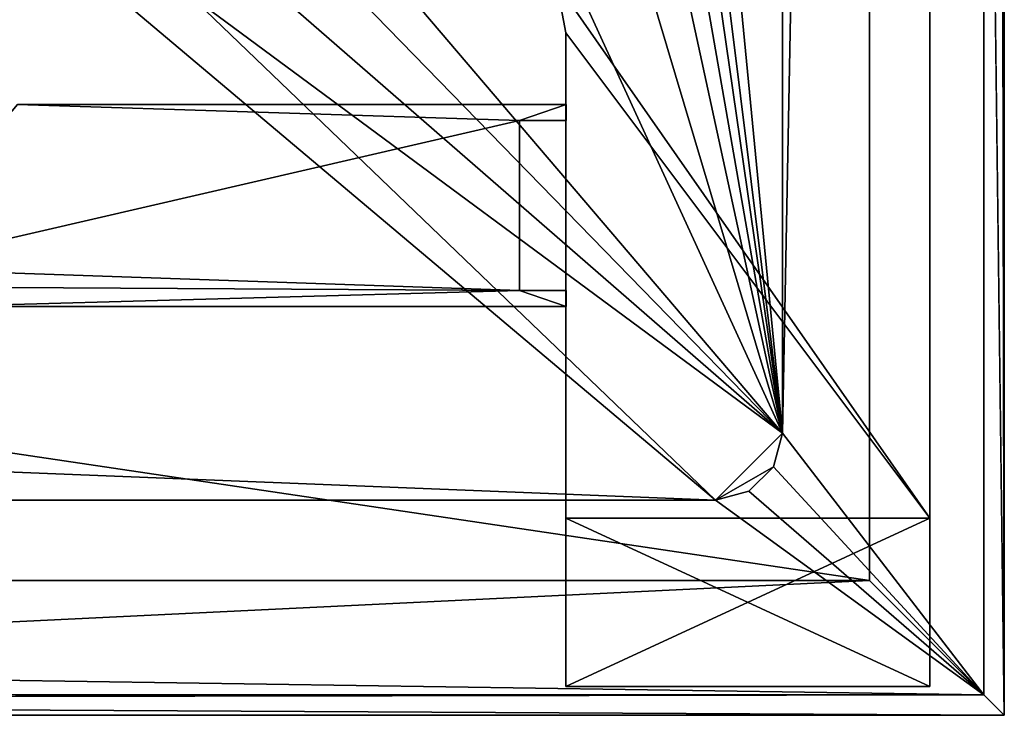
# Model space of a CAD drawing. Header units: metres. Extents: x -1004 to 0, y -808 to 0.
# Tile 57 of 135: x -73 to 0, y -804 to -752. Entities that reach past the tile are written whole.
import ezdxf

# ---------------------------------------------------------------- set-up
doc = ezdxf.new("R2010")
doc.units = ezdxf.units.M

msp = doc.modelspace()

# ---------------------------------------------------------------- linework, layer by layer
at = {"layer": 'top0'}
for points in [[(-35.958637, -759.910339, 2062.759766), (-73.206192, -758.710327, 2062.759766), (-83.458664, -770.893066, 2062.759766)], [(-73.206192, -758.710327, 163.059708), (-35.958637, -759.910339, 163.059708), (-83.458664, -770.893066, 163.059708)], [(-32.508564, -758.710327, 2062.759766), (-73.206192, -758.710327, 2062.759766), (-35.958637, -759.910339, 2062.759766)], [(-32.508564, -758.710327, 163.059708), (-73.206192, -758.710327, 163.059708), (-32.508564, -758.710327, 2062.759766)], [(-73.206192, -758.710327, 163.059708), (-73.206192, -758.710327, 2062.759766), (-32.508564, -758.710327, 2062.759766)], [(-35.958637, -759.910339, 163.059708), (-73.206192, -758.710327, 163.059708), (-32.508564, -758.710327, 163.059708)], [(-32.508564, -759.910339, 2062.759766), (-32.508564, -758.710327, 2062.759766), (-35.958637, -759.910339, 2062.759766)], [(-32.508564, -759.910339, 163.059708), (-35.958637, -759.910339, 163.059708), (-32.508564, -758.710327, 163.059708)], [(-32.508564, -758.710327, 163.059708), (-32.508564, -758.710327, 2062.759766), (-32.508564, -759.910339, 163.059708)], [(-32.508564, -758.710327, 2062.759766), (-32.508564, -759.910339, 2062.759766), (-32.508564, -759.910339, 163.059708)], [(-35.958637, -759.910339, 2062.759766), (-83.458664, -770.893066, 2062.759766), (-35.958637, -772.510315, 2062.759766)], [(-35.958637, -759.910339, 163.059708), (-35.958637, -772.510315, 163.059708), (-83.458664, -770.893066, 163.059708)], [(-32.508564, -759.910339, 163.059708), (-32.508564, -759.910339, 2062.759766), (-35.958637, -759.910339, 163.059708)], [(-32.508564, -759.910339, 2062.759766), (-35.958637, -759.910339, 2062.759766), (-35.958637, -759.910339, 163.059708)], [(-35.958637, -759.910339, 2062.759766), (-35.958637, -772.510315, 2062.759766), (-35.958637, -759.910339, 163.059708)], [(-35.958637, -772.510315, 2062.759766), (-35.958637, -772.510315, 163.059708), (-35.958637, -759.910339, 163.059708)], [(-83.458664, -770.893066, 2062.759766), (-82.487244, -772.239868, 2062.759766), (-35.958637, -772.510315, 2062.759766)], [(-83.458664, -770.893066, 163.059708), (-35.958637, -772.510315, 163.059708), (-82.487244, -772.239868, 163.059708)], [(-35.958637, -772.510315, 2062.759766), (-82.487244, -772.239868, 2062.759766), (-78.958633, -773.710327, 2062.759766)], [(-35.958637, -772.510315, 163.059708), (-78.958633, -773.710327, 163.059708), (-82.487244, -772.239868, 163.059708)], [(-78.958633, -773.710327, 2062.759766), (-32.508564, -773.710327, 2062.759766), (-35.958637, -772.510315, 2062.759766)], [(-32.508564, -773.710327, 163.059708), (-78.958633, -773.710327, 163.059708), (-35.958637, -772.510315, 163.059708)], [(-32.508564, -773.710327, 2062.759766), (-32.508564, -772.510315, 2062.759766), (-35.958637, -772.510315, 2062.759766)], [(-32.508564, -772.510315, 163.059708), (-35.958637, -772.510315, 163.059708), (-32.508564, -772.510315, 2062.759766)], [(-35.958637, -772.510315, 163.059708), (-35.958637, -772.510315, 2062.759766), (-32.508564, -772.510315, 2062.759766)], [(-32.508564, -772.510315, 163.059708), (-32.508564, -773.710327, 163.059708), (-35.958637, -772.510315, 163.059708)], [(-32.508564, -772.510315, 163.059708), (-32.508564, -772.510315, 2062.759766), (-32.508564, -773.710327, 163.059708)], [(-32.508564, -772.510315, 2062.759766), (-32.508564, -773.710327, 2062.759766), (-32.508564, -773.710327, 163.059708)], [(-78.958633, -773.710327, 2062.759766), (-78.958633, -773.710327, 163.059708), (-32.508564, -773.710327, 2062.759766)], [(-78.958633, -773.710327, 163.059708), (-32.508564, -773.710327, 163.059708), (-32.508564, -773.710327, 2062.759766)]]:
    msp.add_3dface(points, dxfattribs=at)
at = {"layer": 'top01'}
for points in [[(-5.519217, -789.40155, 163.059708), (-33.221333, -749.720459, 163.059708), (-5.519217, -35.401562, 163.059708)], [(-5.519217, -35.401562, 2063.059814), (-33.221333, -749.720459, 2063.059814), (-5.519217, -789.40155, 2063.059814)], [(-5.519217, -789.40155, 163.059708), (-5.519217, -35.401562, 163.059708), (-5.519217, -789.40155, 173.920044)], [(-5.519217, -35.401562, 163.059708), (-5.519217, -35.401562, 2063.059814), (-5.519217, -789.40155, 173.920044)], [(-5.519217, -789.40155, 173.920044), (-5.519217, -35.401562, 2063.059814), (-5.519217, -789.40155, 2051.920166)], [(-5.519217, -35.401562, 2063.059814), (-5.519217, -789.40155, 2063.059814), (-5.519217, -789.40155, 2051.920166)], [(-33.221333, -749.720459, 2063.059814), (-33.221333, -749.720459, 163.059708), (-32.519218, -753.401428, 2063.059814)], [(-33.221333, -749.720459, 163.059708), (-32.519218, -753.401428, 163.059708), (-32.519218, -753.401428, 2063.059814)], [(-32.519218, -753.401428, 163.059708), (-33.221333, -749.720459, 163.059708), (-5.519217, -789.40155, 163.059708)], [(-33.221333, -749.720459, 2063.059814), (-32.519218, -753.401428, 2063.059814), (-5.519217, -789.40155, 2063.059814)], [(-32.519218, -789.40155, 2063.059814), (-32.519218, -753.401428, 2063.059814), (-32.519218, -789.40155, 2051.920166)], [(-32.519218, -753.401428, 2063.059814), (-32.519218, -753.401428, 163.059708), (-32.519218, -789.40155, 2051.920166)], [(-32.519218, -789.40155, 2051.920166), (-32.519218, -753.401428, 163.059708), (-32.519218, -789.40155, 173.920044)], [(-32.519218, -753.401428, 163.059708), (-32.519218, -789.40155, 163.059708), (-32.519218, -789.40155, 173.920044)], [(-32.519218, -789.40155, 163.059708), (-32.519218, -753.401428, 163.059708), (-5.519217, -789.40155, 163.059708)], [(-5.519217, -789.40155, 2063.059814), (-32.519218, -753.401428, 2063.059814), (-32.519218, -789.40155, 2063.059814)], [(-32.519218, -789.40155, 173.920044), (-32.519218, -801.90155, 173.920044), (-32.519218, -789.40155, 2051.920166)], [(-32.519218, -801.90155, 173.920044), (-32.519218, -801.90155, 2051.920166), (-32.519218, -789.40155, 2051.920166)], [(-5.519217, -789.40155, 173.920044), (-5.519217, -801.90155, 173.920044), (-32.519218, -789.40155, 173.920044)], [(-5.519217, -801.90155, 173.920044), (-32.519218, -801.90155, 173.920044), (-32.519218, -789.40155, 173.920044)], [(-32.519218, -789.40155, 2051.920166), (-32.519218, -801.90155, 2051.920166), (-5.519217, -789.40155, 2051.920166)], [(-32.519218, -801.90155, 2051.920166), (-5.519217, -801.90155, 2051.920166), (-5.519217, -789.40155, 2051.920166)], [(-32.519218, -789.40155, 173.920044), (-32.519218, -789.40155, 163.059708), (-5.519217, -789.40155, 173.920044)], [(-32.519218, -789.40155, 163.059708), (-5.519217, -789.40155, 163.059708), (-5.519217, -789.40155, 173.920044)], [(-5.519217, -789.40155, 2051.920166), (-5.519217, -789.40155, 2063.059814), (-32.519218, -789.40155, 2051.920166)], [(-5.519217, -789.40155, 2063.059814), (-32.519218, -789.40155, 2063.059814), (-32.519218, -789.40155, 2051.920166)], [(-5.519217, -789.40155, 2051.920166), (-5.519217, -801.90155, 2051.920166), (-5.519217, -789.40155, 173.920044)], [(-5.519217, -801.90155, 2051.920166), (-5.519217, -801.90155, 173.920044), (-5.519217, -789.40155, 173.920044)], [(-5.519217, -801.90155, 173.920044), (-5.519217, -801.90155, 2051.920166), (-32.519218, -801.90155, 173.920044)], [(-5.519217, -801.90155, 2051.920166), (-32.519218, -801.90155, 2051.920166), (-32.519218, -801.90155, 173.920044)]]:
    msp.add_3dface(points, dxfattribs=at)
at = {"layer": 'top0123411'}
for points in [[(-0.000011, -804.032166), (-10, -10), (0, 0)], [(0, 0), (-1.527202, -1.527202, 175), (-0.000011, -804.032166)], [(-16.461397, -20.921553, 175), (-16.461384, -783.110596, 175), (-1.527202, -1.527202, 175)], [(-1.527202, -1.527202, 175), (-16.461384, -783.110596, 175), (-1.527213, -802.504944, 175)], [(-1.527202, -1.527202, 175), (-1.527213, -802.504944, 175), (-0.000011, -804.032166)], [(-217.024689, -763.271118, 90), (-470.61264, -638.481506, 90), (-10, -10, 90)], [(-10.00001, -794.032166, 90), (-217.024689, -763.271118, 90), (-10, -10, 90)], [(-10.00001, -794.032166), (-10, -10), (-0.000011, -804.032166)], [(-10, -10, 90), (-10, -10), (-10.00001, -794.032166, 90)], [(-10, -10), (-10.00001, -794.032166), (-10.00001, -794.032166, 90)], [(-16.461397, -20.921553, 163.059708), (-53.781029, -397.188965, 163.059708), (-16.461384, -783.110596, 163.059708)], [(-16.461397, -20.921553, 175), (-16.461397, -20.921553, 163.059708), (-16.461384, -783.110596, 175)], [(-16.461397, -20.921553, 163.059708), (-16.461384, -783.110596, 163.059708), (-16.461384, -783.110596, 175)], [(-53.781029, -397.188965, 163.059708), (-53.731449, -483.550323, 163.059708), (-16.461384, -783.110596, 163.059708)], [(-16.461384, -783.110596, 163.059708), (-53.731449, -483.550323, 163.059708), (-53.678703, -525.868591, 163.059708)], [(-53.678703, -525.868591, 163.059708), (-53.606434, -570.398621, 163.059708), (-16.461384, -783.110596, 163.059708)], [(-53.606434, -570.398621, 163.059708), (-53.525013, -612.276978, 163.059708), (-16.461384, -783.110596, 163.059708)], [(-16.461384, -783.110596, 163.059708), (-53.525013, -612.276978, 163.059708), (-53.420635, -659.362183, 163.059708)], [(-53.420635, -659.362183, 163.059708), (-53.315426, -702.705811, 163.059708), (-16.461384, -783.110596, 163.059708)], [(-53.315426, -702.705811, 163.059708), (-53.220253, -739.955444, 163.059708), (-16.461384, -783.110596, 163.059708)], [(-53.220253, -739.955444, 163.059708), (-54.174671, -744.342712, 163.059708), (-16.461384, -783.110596, 163.059708)], [(-16.461384, -783.110596, 163.059708), (-54.174671, -744.342712, 163.059708), (-56.742756, -748.033386, 163.059708)], [(-16.461384, -783.110596, 163.059708), (-56.742756, -748.033386, 163.059708), (-60.480293, -750.533447, 163.059708)], [(-60.480293, -750.533447, 163.059708), (-64.87928, -751.444458, 163.059708), (-21.421581, -788.070801, 163.059708)], [(-21.421581, -788.070801, 163.059708), (-16.461384, -783.110596, 163.059708), (-60.480293, -750.533447, 163.059708)], [(-21.421581, -788.070801, 163.059708), (-939.157776, -751.444458, 163.059708), (-982.615723, -788.070801, 163.059708)], [(-64.87928, -751.444458, 163.059708), (-939.157776, -751.444458, 163.059708), (-21.421581, -788.070801, 163.059708)], [(-10.00001, -794.032166, 90), (-217.024689, -794.032166, 90), (-217.024689, -763.271118, 90)], [(-17.125923, -785.590698, 163.059708), (-16.461384, -783.110596, 163.059708), (-21.421581, -788.070801, 163.059708)], [(-16.461384, -783.110596, 175), (-17.125923, -785.590698, 175), (-1.527213, -802.504944, 175)], [(-16.461384, -783.110596, 175), (-16.461384, -783.110596, 163.059708), (-17.125923, -785.590698, 175)], [(-16.461384, -783.110596, 163.059708), (-17.125923, -785.590698, 163.059708), (-17.125923, -785.590698, 175)], [(-18.941483, -787.40625, 163.059708), (-17.125923, -785.590698, 163.059708), (-21.421581, -788.070801, 163.059708)], [(-1.527213, -802.504944, 175), (-17.125923, -785.590698, 175), (-18.941483, -787.40625, 175)], [(-17.125923, -785.590698, 175), (-17.125923, -785.590698, 163.059708), (-18.941483, -787.40625, 163.059708)], [(-18.941483, -787.40625, 163.059708), (-18.941483, -787.40625, 175), (-17.125923, -785.590698, 175)], [(-18.941483, -787.40625, 175), (-21.421581, -788.070801, 175), (-1.527213, -802.504944, 175)], [(-21.421581, -788.070801, 163.059708), (-21.421581, -788.070801, 175), (-18.941483, -787.40625, 163.059708)], [(-21.421581, -788.070801, 175), (-18.941483, -787.40625, 175), (-18.941483, -787.40625, 163.059708)], [(-1.527213, -802.504944, 175), (-982.615723, -788.070801, 175), (-1002.510071, -802.504944, 175)], [(-21.421581, -788.070801, 175), (-982.615723, -788.070801, 175), (-1.527213, -802.504944, 175)], [(-21.421581, -788.070801, 175), (-21.421581, -788.070801, 163.059708), (-982.615723, -788.070801, 175)], [(-21.421581, -788.070801, 163.059708), (-982.615723, -788.070801, 163.059708), (-982.615723, -788.070801, 175)], [(-217.024689, -804.032166), (-10.00001, -794.032166), (-0.000011, -804.032166)], [(-217.024689, -804.032166), (-217.024689, -794.032166), (-10.00001, -794.032166)], [(-10.00001, -794.032166), (-217.024689, -794.032166), (-10.00001, -794.032166, 90)], [(-217.024689, -794.032166), (-217.024689, -794.032166, 90), (-10.00001, -794.032166, 90)], [(-217.024689, -802.890076, 130.867477), (-1.527213, -802.504944, 175), (-1002.510071, -802.504944, 175)], [(-0.000011, -804.032166), (-1.527213, -802.504944, 175), (-217.024689, -802.890076, 130.867477)], [(-217.024689, -804.032166), (-0.000011, -804.032166), (-217.024689, -802.890076, 130.867477)]]:
    msp.add_3dface(points, dxfattribs=at)

doc.saveas('drawing.dxf')
